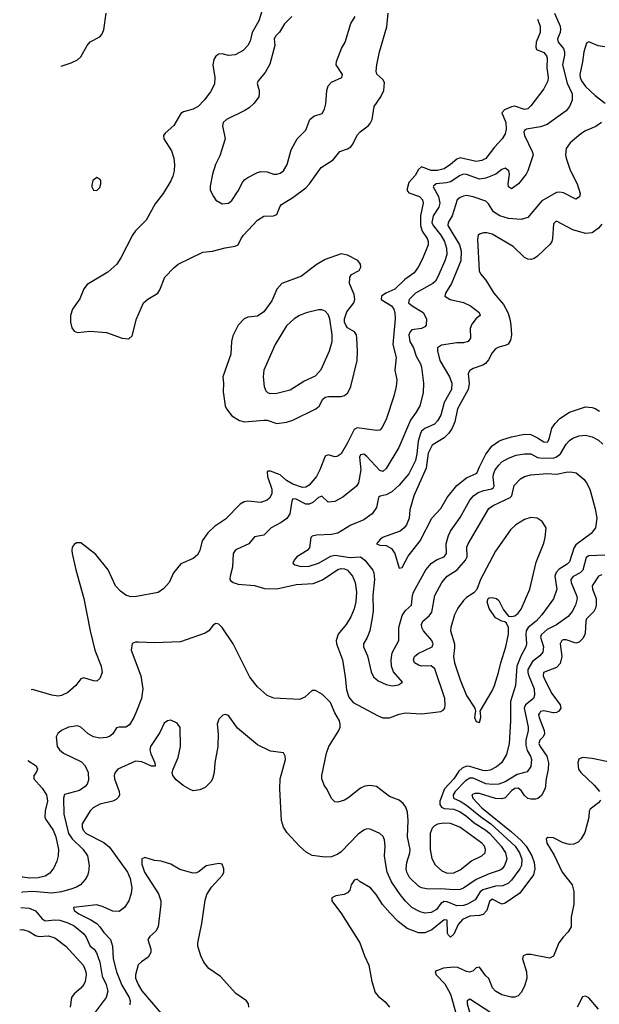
# Model space of a CAD drawing. Header units: inches. Extents: x 1682530 to 1839546, y 640742 to 791647.
# Tile 46 of 256: x 1684511 to 1688115, y 688188 to 694310. Entities that reach past the tile are written whole.
import ezdxf

# ---------------------------------------------------------------- set-up
doc = ezdxf.new("R2010")
doc.units = ezdxf.units.IN
doc.header["$MEASUREMENT"] = 0
doc.layers.add('B6688', color=7, linetype='Continuous')
doc.layers.add('B6689', color=7, linetype='Continuous')

msp = doc.modelspace()

# ---------------------------------------------------------------- linework, layer by layer
at = {"layer": 'B6688', "color": 5}
for points, elevation in [([(1685232.5, 690000), (1685220.7, 689970), (1685194, 689926), (1685170, 689911.2), (1685129, 689911), (1685113.4, 689906.6), (1685089.7, 689870), (1685070, 689853.8), (1685050, 689846), (1685010, 689842.7), (1684970, 689850.2), (1684936, 689870), (1684890, 689911.8), (1684870, 689918.9), (1684814, 689910), (1684770, 689890.3), (1684747.7, 689872.3), (1684736.9, 689850), (1684743.1, 689790), (1684757.4, 689770), (1684783.1, 689750), (1684894.8, 689694.8), (1684918.4, 689670), (1684935.8, 689630), (1684938.7, 689581.3), (1684930, 689556.5), (1684918.8, 689541.2), (1684883.5, 689516.5), (1684790, 689492.4), (1684783.4, 689470), (1684784.9, 689370), (1684814.7, 689250), (1684836.1, 689216.1), (1684905.5, 689150), (1684933.3, 689110), (1684942.8, 689050), (1684938.7, 689010), (1684931.4, 688988.6), (1684917.2, 688962.8), (1684889.7, 688930), (1684865, 688915), (1684835.3, 688904.7), (1684770, 688887.6), (1684710, 688879.4), (1684590, 688888.3), (1684530, 688884.2), (1684521.8, 688882.4)], 660), ([(1687653.6, 690000), (1687672.7, 689910), (1687672.8, 689890), (1687657.8, 689830), (1687658, 689798), (1687666.6, 689766.6), (1687688.2, 689730), (1687693.7, 689710), (1687690, 689666), (1687666.8, 689633.2), (1687603.8, 689616.2), (1687530, 689571.6), (1687490, 689556.3), (1687450, 689553.8), (1687410, 689559.5), (1687330, 689593.9), (1687310, 689593.9), (1687283.2, 689576.8), (1687219.5, 689510), (1687206.8, 689490), (1687208.7, 689468.7), (1687250, 689451), (1687290, 689426.2), (1687375.9, 689355.9), (1687441, 689310), (1687592.2, 689170), (1687619.4, 689130), (1687632.9, 689090), (1687630.8, 689050), (1687620.8, 689030), (1687570, 688960.4), (1687550, 688940.9), (1687516, 688924), (1687470, 688923.1), (1687390, 688899.1), (1687373.8, 688886.2), (1687343.3, 688836.7), (1687296.4, 688810), (1687270, 688801), (1687230, 688799.7), (1687170, 688824.3), (1687150, 688826.7), (1687130, 688815.4), (1687103, 688777), (1687070, 688757.8), (1687030, 688753.9), (1687002.2, 688762.2), (1686950.1, 688790.1), (1686910, 688828.4), (1686875.9, 688870), (1686822.6, 688950), (1686797, 689010), (1686784.8, 689070), (1686780.2, 689110), (1686782.7, 689170), (1686779.2, 689210), (1686771, 689231), (1686750, 689248.9), (1686690, 689277.3), (1686670, 689278.5), (1686650, 689271.4), (1686615.2, 689244.8), (1686510, 689135.8), (1686490, 689121.3), (1686450, 689104.9), (1686410, 689101.7), (1686330, 689112.4), (1686292.8, 689132.8), (1686250.2, 689170.2), (1686174.1, 689254.1), (1686152.2, 689290), (1686139.5, 689330), (1686127.7, 689527.7), (1686131.4, 689590), (1686163.2, 689710), (1686162, 689730), (1686150.3, 689750.3), (1686070, 689761.6), (1685990, 689800.3), (1685865.4, 689905.4), (1685810, 689982.8), (1685790, 689990.7), (1685774.8, 689985.2), (1685750, 689961), (1685738.4, 689930), (1685744, 689870), (1685743, 689790), (1685724, 689690), (1685720.5, 689630), (1685709.6, 689590), (1685699.5, 689570), (1685663.8, 689536.2), (1685630, 689520.4), (1685590, 689515.3), (1685570, 689522.3), (1685527.6, 689547.6), (1685483.1, 689583.1), (1685462.6, 689610), (1685459.5, 689630), (1685464.6, 689650), (1685496.9, 689723.1), (1685510.2, 689789.8), (1685507.9, 689907.9), (1685490, 689936), (1685450, 689954.8), (1685430, 689951), (1685410, 689936), (1685381.7, 689878.3), (1685324.7, 689790), (1685319.8, 689770), (1685325.3, 689745.3), (1685350.8, 689690), (1685352.5, 689667.5), (1685330, 689668.1), (1685270, 689695.4), (1685230, 689699.6), (1685120.9, 689650), (1685104.5, 689630), (1685098.4, 689610), (1685101.3, 689590), (1685129.7, 689510), (1685131.3, 689490), (1685124.4, 689475.6), (1685110, 689461.3), (1685089.8, 689450.2), (1685010, 689431.2), (1684967.8, 689410), (1684948.3, 689390), (1684899.8, 689310), (1684899.1, 689290), (1684906.3, 689270), (1684924, 689250), (1685033.4, 689193.4), (1685070, 689165.2), (1685180.2, 689010), (1685197.7, 688970), (1685208.8, 688911.2), (1685204.2, 688875.8), (1685189.7, 688830), (1685163.1, 688790), (1685130, 688764.6), (1685090, 688767.1), (1685030, 688794.6), (1684990, 688805.8), (1684845.2, 688790), (1684849.7, 688770), (1684878.5, 688750), (1684953.6, 688713.6), (1684990.3, 688690.3), (1685009.9, 688670), (1685033.8, 688633.8), (1685074.6, 688590), (1685087.7, 688550), (1685092.8, 688470), (1685111.8, 688390), (1685146.4, 688306.4), (1685192.1, 688230), (1685198.3, 688210), (1685196, 688184)], 640), ([(1687562.8, 690000), (1687562.8, 689950), (1687555.2, 689810), (1687538.3, 689741.7), (1687507.4, 689690), (1687476.7, 689663.3), (1687436.1, 689643.9), (1687410, 689639.8), (1687390, 689642.4), (1687310, 689666.9), (1687290, 689667.5), (1687263.1, 689656.9), (1687242.6, 689637.4), (1687209.9, 689590), (1687152.6, 689527.5), (1687122.6, 689450), (1687122.6, 689430), (1687133.5, 689413.5), (1687150, 689406), (1687210, 689400.8), (1687250, 689383.6), (1687290, 689358.1), (1687336.6, 689316.6), (1687410, 689270.6), (1687434.8, 689250), (1687505, 689170), (1687531.5, 689130), (1687540.8, 689090), (1687526.5, 689050), (1687510.6, 689029.4), (1687498.3, 689021.7), (1687430, 688999.8), (1687350, 688963.8), (1687270.8, 688910), (1687250, 688901.9), (1687210, 688898.8), (1687130, 688906.5), (1687050, 688904.6), (1687010, 688911), (1686990, 688921.4), (1686935.6, 688975.6), (1686918.4, 689010), (1686914.6, 689030), (1686917.6, 689070), (1686937.3, 689130), (1686938, 689150), (1686922.6, 689230), (1686926, 689330), (1686922.3, 689382.3), (1686912.9, 689412.9), (1686896.4, 689436.4), (1686870, 689458), (1686810, 689479.5), (1686730, 689542.4), (1686690, 689548.7), (1686656.2, 689543.8), (1686630, 689532), (1686551.6, 689470), (1686530, 689458), (1686490, 689444.2), (1686470, 689446.7), (1686450, 689467.3), (1686423.1, 689523.1), (1686403.8, 689550), (1686390.6, 689589.4), (1686390.4, 689610), (1686419.5, 689750), (1686432.4, 689790), (1686496.4, 689890), (1686503.8, 689910), (1686503.8, 689930), (1686499.1, 689950), (1686470.6, 690000)], 660), ([(1687744.5, 690000), (1687738.1, 689990), (1687740.7, 689970), (1687773.3, 689890), (1687775.2, 689870), (1687765.2, 689850), (1687745, 689830), (1687739.9, 689810), (1687747.8, 689790), (1687788.2, 689730), (1687798.7, 689690), (1687797, 689650), (1687784, 689590), (1687777.8, 689530), (1687755, 689485), (1687733.1, 689466.9), (1687717.5, 689462.5), (1687690, 689462.5), (1687670, 689468.3), (1687650, 689487), (1687630, 689516.1), (1687610, 689532.1), (1687590, 689530.1), (1687570, 689515.2), (1687530, 689471.1), (1687510, 689464.3), (1687470, 689466.8), (1687370, 689497.5), (1687341.1, 689498.9), (1687323.5, 689490), (1687328.2, 689470), (1687384.8, 689410), (1687570, 689260.8), (1687630, 689205.4), (1687660.4, 689170), (1687696.3, 689110), (1687710.7, 689070), (1687714.9, 689030), (1687706.4, 688993.6), (1687620.8, 688879.2), (1687530, 688816.1), (1687510, 688810.1), (1687450, 688840.5), (1687433.4, 688826.6), (1687415.2, 688770), (1687393.2, 688746.8), (1687370, 688740.3), (1687310, 688735.8), (1687265.4, 688714.6), (1687237, 688683), (1687210, 688623.1), (1687190, 688605.3), (1687177, 688617), (1687171, 688631), (1687170, 688711.6), (1687150, 688712.5), (1687072.8, 688650), (1687030, 688632.3), (1686990, 688632.6), (1686919.5, 688659.5), (1686863.4, 688703.4), (1686814.2, 688754.2), (1686767.6, 688807.6), (1686727.5, 688870), (1686691.8, 688911.8), (1686628, 688950), (1686610, 688966), (1686590, 688958.7), (1686583.9, 688950), (1686572.2, 688930), (1686563.3, 688896.7), (1686550, 688880.3), (1686528.8, 688871.2), (1686477.6, 688862.4), (1686452, 688850), (1686451.2, 688830), (1686512.2, 688750), (1686626, 688570), (1686655, 688490), (1686682.5, 688430), (1686699.7, 688330), (1686722, 688262), (1686739.1, 688239.1), (1686782.8, 688202.8), (1686809.6, 688170)], 620), ([(1686704.7, 690000), (1686740.7, 689980.7), (1686770, 689969.7), (1686810, 689969.7), (1686870, 689992.6), (1686910, 689999.7), (1687010, 689992.8), (1687064.2, 690000)], 660), ([(1687343.8, 690000), (1687338.7, 689970), (1687350, 689945.5), (1687370, 689940.7), (1687378, 689970), (1687375.4, 690000)], 680), ([(1687832.7, 690000), (1687830, 689999.5), (1687827.9, 690000)], 620), ([(1684561.2, 689704.6), (1684612.6, 689670), (1684621, 689650), (1684613.5, 689630), (1684599.1, 689610), (1684597.7, 689590), (1684651.1, 689531.1), (1684678.4, 689490), (1684684.6, 689450), (1684669.3, 689390), (1684667.8, 689350), (1684676.6, 689330), (1684719.6, 689270), (1684736, 689230), (1684752.8, 689150), (1684750.7, 689110), (1684742, 689078), (1684723.7, 689036.3), (1684697.2, 689002.9), (1684670, 688984), (1684626, 688974), (1684570, 688971.3), (1684530, 688979.2), (1684526.5, 688979)], 680), ([(1688250, 689678.3), (1688070, 689717.1), (1688010, 689721.5), (1687987.2, 689712.8), (1687982.4, 689690), (1687985.9, 689650), (1688000.2, 689630), (1688083, 689550), (1688115.9, 689510)], 580), ([(1688122.3, 689457.7), (1688110, 689440.9), (1688058.5, 689401.5), (1688052.3, 689387.7), (1688049.8, 689349.8), (1688024.6, 689255.4), (1688003.1, 689216.9), (1687983.8, 689196.2), (1687957.1, 689182.9), (1687930, 689181), (1687890, 689192.2), (1687830, 689222.4), (1687795.1, 689224.9), (1687784.2, 689215.8), (1687788.6, 689190), (1687834.3, 689114.3), (1687885, 689010), (1687945.9, 688930), (1687957.5, 688890), (1687957.6, 688810), (1687940.4, 688730), (1687939.7, 688670), (1687921.5, 688638.5), (1687890, 688606), (1687864, 688570), (1687830, 688488), (1687806.2, 688473.8), (1687690, 688497.5), (1687661.8, 688498.2), (1687641.3, 688490), (1687637.8, 688470), (1687662, 688390), (1687663.7, 688350), (1687650, 688300.5), (1687630, 688260.4), (1687610, 688240.3), (1687590, 688231.8), (1687567.9, 688232.1), (1687510, 688246.2), (1687469, 688269), (1687451.3, 688290), (1687427.3, 688347.3), (1687406.7, 688366.7), (1687370, 688418.2), (1687350, 688414.7), (1687330, 688396.1), (1687310, 688388.1), (1687290, 688391.7), (1687235.7, 688415.7), (1687210, 688419.3), (1687146.9, 688413.1), (1687103.2, 688396.8), (1687095.1, 688390), (1687099.8, 688370), (1687154.9, 688314.9), (1687189, 688250), (1687226, 688126)], 580), ([(1685936.5, 688170), (1685933.4, 688190), (1685922, 688210), (1685855.1, 688255.1), (1685759.5, 688359.5), (1685687.4, 688410), (1685654.9, 688450), (1685637, 688490), (1685618.7, 688550), (1685618.9, 688570), (1685642.8, 688690), (1685664.1, 688835.9), (1685674.7, 688870), (1685703.5, 688916.5), (1685772.7, 688990), (1685780.7, 689010), (1685781, 689030), (1685770, 689058), (1685750, 689062.8), (1685670, 689047.7), (1685626.2, 689013.8), (1685610, 689005.5), (1685590, 689003), (1685506, 689026), (1685450, 689058.8), (1685390, 689078), (1685350, 689081), (1685290, 689101), (1685270, 689091.3), (1685270, 689058), (1685286.8, 689010), (1685373.6, 688873.6), (1685388.3, 688831.7), (1685388.7, 688810), (1685370.9, 688669.1), (1685358, 688642), (1685319.3, 688610), (1685307.8, 688590), (1685325.6, 688530), (1685327.3, 688510), (1685310, 688480.5), (1685267.5, 688452.5), (1685247.5, 688432.5), (1685230, 688371.3), (1685231.9, 688350), (1685246.5, 688310), (1685270, 688272), (1685389.7, 688130)], 620), ([(1684517.4, 688789.5), (1684570, 688786.3), (1684610, 688769.2), (1684650, 688719.5), (1684670, 688705.7), (1684730, 688713.1), (1684759.5, 688710), (1684810, 688694.8), (1684850, 688674.6), (1684910, 688625), (1684924.6, 688604.6), (1684949.9, 688550), (1684973.7, 688530), (1684988.7, 688508.7), (1685009.9, 688450), (1685023.4, 688363.4), (1685047.9, 688310), (1685059.5, 688270), (1685048.2, 688230), (1684973.7, 688130)], 660), ([(1684510.7, 688650.5), (1684530, 688652.5), (1684570, 688639.4), (1684610, 688615.2), (1684629, 688609), (1684690, 688613.3), (1684730, 688601.7), (1684797.7, 688550), (1684908, 688428), (1684921.3, 688390), (1684923.2, 688370), (1684917, 688330), (1684909.2, 688310.8), (1684891.8, 688288.2), (1684850, 688253.2), (1684833.8, 688230), (1684825, 688170)], 680), ([(1688110, 688158.4), (1688050, 688228.7), (1688030, 688237.8), (1688010, 688234.6), (1687978.5, 688170)], 560), ([(1687530, 688075.9), (1687310, 688220.4), (1687292.7, 688210), (1687293.7, 688190), (1687310, 688132)], 560)]:
    msp.add_lwpolyline(points, dxfattribs=dict(at, elevation=elevation))
at = {"layer": 'B6688', "color": 5, "elevation": 680}
msp.add_lwpolyline([(1687146.4, 689313.6), (1687110, 689307.8), (1687090, 689297.2), (1687076.7, 689283.3), (1687063, 689250), (1687062.8, 689150), (1687074.3, 689094.3), (1687095, 689055), (1687136.9, 689016.9), (1687170, 689002.5), (1687210, 689005.1), (1687250, 689024.4), (1687321.2, 689078.8), (1687384.7, 689110), (1687404.7, 689130), (1687407.9, 689150), (1687400.6, 689170), (1687385, 689190), (1687248.7, 689290), (1687190, 689312.2)], close=True, dxfattribs=at)
at = {"layer": 'B6689', "color": 5}
for points, elevation in [([(1684768.1, 694021), (1684830, 694041), (1684870, 694059.7), (1684890, 694079.6), (1684929.4, 694150.6), (1684948.4, 694171.6), (1685010, 694204.2), (1685022.2, 694217.8), (1685033.2, 694246.8), (1685048.4, 694351.6)], 680), ([(1686019.6, 694370), (1685997.3, 694302.7), (1685955.9, 694230), (1685944.3, 694175.7), (1685930.5, 694149.5), (1685900.5, 694119.5), (1685850, 694091), (1685810, 694087.6), (1685770, 694098.6), (1685750, 694096.5), (1685730, 694083.1), (1685717.8, 694062.2), (1685712.5, 694030), (1685723.7, 693950), (1685721.2, 693910), (1685698.1, 693861.9), (1685658.6, 693810), (1685619.8, 693770), (1685590, 693754.4), (1685530, 693738), (1685512.8, 693727.2), (1685468.6, 693651.4), (1685414.7, 693605.3), (1685405.7, 693590), (1685407.9, 693570), (1685454.7, 693494.7), (1685469.3, 693450), (1685473, 693410), (1685470.5, 693370), (1685463.3, 693336.7), (1685451.2, 693308.8), (1685402.7, 693230), (1685354, 693166), (1685296.8, 693063.2), (1685230, 692996.2), (1685211.6, 692970), (1685140.4, 692830), (1685114, 692790), (1685059.8, 692740.2), (1684930, 692662.8), (1684910, 692635.8), (1684885, 692575), (1684839.5, 692510), (1684826, 692470), (1684827, 692430), (1684834.2, 692394.2), (1684850, 692373.2), (1684870, 692365.2), (1684950, 692372.7), (1685050, 692365.1), (1685149, 692330), (1685190, 692325.6), (1685210, 692344), (1685238, 692450), (1685281.6, 692550), (1685307.5, 692572.5), (1685370, 692609.4), (1685382.4, 692630), (1685413, 692710), (1685470.6, 692770), (1685496.3, 692790), (1685650, 692864), (1685710, 692871.1), (1685787.8, 692892.2), (1685850, 692902), (1685869.3, 692910.7), (1685888.2, 692950), (1685903.2, 692970), (1685990, 693063.9), (1686030, 693087.4), (1686090, 693091.3), (1686110, 693099.5), (1686130.2, 693149.8), (1686139.1, 693160.9), (1686210, 693204.7), (1686290, 693265.3), (1686313.4, 693290), (1686385.3, 693390), (1686461, 693439), (1686500.7, 693490), (1686550, 693507.2), (1686570, 693518.9), (1686583.4, 693536.6), (1686610, 693591.3), (1686628, 693612), (1686677.4, 693650), (1686690, 693664.7), (1686703.6, 693690), (1686715.5, 693770), (1686757.3, 693830), (1686776.1, 693870), (1686779, 693919), (1686770, 693938), (1686731.8, 693971.8), (1686727.8, 693990), (1686731.6, 694030), (1686747.3, 694110), (1686794.8, 694265.2), (1686802, 694350)], 680), ([(1687836.7, 694350), (1687871.9, 694270), (1687874.6, 694250), (1687871, 694230), (1687855.6, 694190), (1687860.3, 694170), (1687891.9, 694131.9), (1687899.3, 694110), (1687899.6, 694090), (1687886.6, 694030), (1687915.1, 693915.1), (1687945.8, 693850), (1687947, 693810), (1687929.9, 693770.1), (1687910, 693742.3), (1687790, 693658.2), (1687750, 693643.7), (1687662.7, 693630), (1687650, 693620.5), (1687646.2, 693610), (1687649.1, 693590), (1687698.7, 693490), (1687703.1, 693470), (1687671, 693370), (1687659.7, 693350), (1687613, 693290), (1687570, 693257.6), (1687550, 693271.3), (1687547.8, 693290), (1687555.9, 693350), (1687552.3, 693370), (1687530, 693386.7), (1687510, 693379.3), (1687471, 693349), (1687410, 693324), (1687370, 693318.4), (1687290, 693348.4), (1687270, 693349.5), (1687250, 693341.5), (1687190, 693302.8), (1687164.2, 693295.8), (1687100.9, 693290), (1687084.1, 693275.9), (1687082, 693270), (1687116, 693210), (1687123.7, 693170), (1687116.7, 693143.3), (1687082.5, 693090), (1687073.8, 693050), (1687081.3, 693030), (1687129.2, 692970), (1687152.6, 692930), (1687164.8, 692890), (1687166.8, 692850), (1687155.3, 692810), (1687110, 692706.7), (1687095.7, 692684.3), (1687079.3, 692670), (1686973, 692610), (1686932.4, 692570), (1686927.8, 692550), (1686951.9, 692530), (1687020.3, 692490), (1687041.4, 692450), (1687038.5, 692410), (1687030, 692399.5), (1687010, 692389.3), (1686950, 692380.7), (1686938.2, 692370), (1686929.9, 692350), (1686937, 692310), (1686959.3, 692270), (1686977, 692217), (1687002.9, 692170), (1687009, 692150), (1687021.2, 692050), (1687020.8, 691990), (1686999.3, 691910), (1686976.8, 691870), (1686940.1, 691819.9), (1686869.4, 691650.6), (1686790, 691518.7), (1686770, 691500.3), (1686750, 691506.5), (1686670, 691594.7), (1686650, 691608.2), (1686630, 691603.7), (1686624.7, 691590), (1686632.7, 691510), (1686618.4, 691430), (1686605.4, 691410), (1686519.5, 691340.4), (1686470, 691314.2), (1686430, 691309.1), (1686390, 691347.2), (1686370, 691339.2), (1686332.7, 691307.3), (1686310, 691297.8), (1686290, 691297.2), (1686230, 691328.6), (1686209.3, 691330.7), (1686202.9, 691317.1), (1686190, 691238), (1686172.2, 691207.8), (1686137.4, 691182.6), (1686074.7, 691150), (1686030, 691104.2), (1685970, 691094.9), (1685936.3, 691050), (1685862.3, 691017.7), (1685850.6, 691009.4), (1685838.9, 690990), (1685833.9, 690906.1), (1685818.8, 690850), (1685818.5, 690830), (1685822.6, 690822.6), (1685838, 690810), (1685870, 690800.3), (1685970, 690791.2), (1686032.9, 690772.9), (1686110, 690771.6), (1686230, 690797.3), (1686335.3, 690804.7), (1686393, 690827), (1686490, 690892), (1686510, 690897), (1686530, 690895.8), (1686550, 690887.6), (1686579.8, 690850), (1686597.3, 690810), (1686605.4, 690750), (1686600.5, 690690), (1686590, 690646), (1686570, 690596.5), (1686540.7, 690550), (1686490.7, 690490), (1686478.1, 690450), (1686481.2, 690430), (1686518.5, 690330), (1686535.8, 690224.2), (1686542.7, 690142.7), (1686557.1, 690097.1), (1686584.4, 690064.4), (1686704.7, 690000)], 660), ([(1687730, 694313.5), (1687746.9, 694270), (1687746.8, 694230), (1687723.5, 694170), (1687720.2, 694140.2), (1687725.7, 694125.7), (1687770, 694105.2), (1687786.2, 694086.2), (1687791.4, 694070), (1687788.2, 694010), (1687798.2, 693950), (1687795, 693930), (1687770, 693881.1), (1687690, 693773.7), (1687670, 693756.1), (1687650, 693752.1), (1687590, 693772.2), (1687570, 693768.6), (1687525.3, 693750), (1687508.3, 693731.7), (1687534.8, 693670), (1687536.7, 693630), (1687530, 693599.3), (1687511.7, 693568.3), (1687462.9, 693517.1), (1687410, 693447.3), (1687385.4, 693434.6), (1687350, 693428.3), (1687250, 693450.7), (1687230, 693443.3), (1687190.6, 693409.4), (1687150, 693383.4), (1687110, 693372.4), (1687070, 693371.4), (1687010, 693394.6), (1686990, 693379), (1686970, 693341.5), (1686930, 693296.9), (1686919, 693250), (1686930, 693232.5), (1686996.4, 693210), (1687016.3, 693190), (1687020.2, 693170), (1687003, 693090), (1687003, 693030), (1687014.1, 692994.1), (1687045.6, 692950), (1687051.8, 692930), (1687050.6, 692910), (1687016.5, 692823.5), (1686989.1, 692770.9), (1686964.5, 692735.5), (1686905.7, 692694.3), (1686844.6, 692635.4), (1686788.7, 692610), (1686761.6, 692590), (1686758.8, 692570), (1686822.5, 692530), (1686837.8, 692510), (1686844.5, 692490), (1686846.5, 692450), (1686831.7, 692290), (1686851.1, 692210), (1686843.4, 692130), (1686855.7, 692070), (1686852.9, 692030), (1686837.7, 691970), (1686791.3, 691830), (1686765.8, 691774.2), (1686750, 691757.8), (1686730, 691755), (1686610, 691772.3), (1686590, 691762.3), (1686550, 691679.3), (1686510, 691611.2), (1686485.9, 691594.1), (1686470, 691592.6), (1686430, 691603.5), (1686410, 691596.9), (1686376.9, 691510), (1686355.8, 691470), (1686310, 691415.1), (1686290, 691403.1), (1686270, 691402.2), (1686210, 691421.1), (1686170, 691443.9), (1686130, 691479.8), (1686070, 691503.2), (1686056.6, 691503.4), (1686050, 691498.8), (1686051.4, 691470), (1686078.3, 691390), (1686078.1, 691361.9), (1686064.8, 691335.2), (1686050, 691322.3), (1686010, 691308), (1685930, 691315.8), (1685907.4, 691312.6), (1685881.5, 691298.5), (1685790, 691203.7), (1685722, 691158), (1685680, 691120), (1685646.3, 691070), (1685631.1, 691008.9), (1685616.6, 690983.4), (1685590, 690960.5), (1685513.6, 690926.4), (1685466.6, 690870), (1685441.2, 690810), (1685407.3, 690772.7), (1685372, 690748), (1685237.6, 690722.4), (1685202.2, 690722.2), (1685170, 690732), (1685137.1, 690757.1), (1685106.4, 690790), (1685061.3, 690890), (1684983.8, 690983.8), (1684890, 691057.3), (1684863.9, 691056.1), (1684850, 691047.3), (1684837, 691030), (1684834, 691010), (1684837.6, 690990), (1684859.6, 690890), (1684909.8, 690710), (1684950, 690509), (1684978.9, 690390), (1685018, 690290), (1685023.1, 690250), (1685010, 690214), (1684990, 690197.1), (1684970, 690198.7), (1684910, 690217.6), (1684890, 690210.6), (1684860.7, 690170), (1684810, 690126.7), (1684770, 690107.2), (1684750, 690103.1), (1684711.1, 690108.9), (1684590, 690144.1), (1684582.2, 690143.7)], 680), ([(1686203.9, 694330), (1686156.5, 694283.5), (1686126.6, 694233.4), (1686103.8, 694210), (1686093.5, 694190), (1686096.8, 694150), (1686066.3, 694033.7), (1686038.1, 693981.9), (1685992.8, 693930), (1685987.5, 693912.5), (1685999.1, 693870), (1686001, 693850), (1685996.9, 693830), (1685969.8, 693790.2), (1685937.5, 693762.5), (1685910, 693744.9), (1685796, 693690), (1685775.1, 693670), (1685772.3, 693650), (1685787.8, 693570), (1685755.8, 693464.2), (1685729.4, 693410), (1685709.3, 693350), (1685695.3, 693275.3), (1685695.3, 693250), (1685715.3, 693210), (1685730, 693188.7), (1685770, 693165.2), (1685810, 693169.4), (1685830, 693185.2), (1685870, 693246), (1685897.6, 693302.4), (1685910, 693316.9), (1685930, 693329.7), (1685990, 693359.7), (1686010, 693365.1), (1686050, 693363.5), (1686090, 693349.8), (1686110, 693348.7), (1686130, 693355.6), (1686150.4, 693370), (1686174, 693410), (1686198.5, 693501.5), (1686235.3, 693570), (1686290, 693623), (1686314.6, 693690), (1686339.1, 693710), (1686392.6, 693727.4), (1686405.7, 693754.3), (1686413.9, 693786.1), (1686421.6, 693870), (1686430, 693898.4), (1686450, 693921), (1686514, 693950), (1686517.8, 693970), (1686478, 694030), (1686480.3, 694050), (1686512.9, 694130), (1686534.5, 694170), (1686570, 694286), (1686596.5, 694330)], 660), ([(1688150, 694142), (1688107.5, 694147.5), (1688050, 694172), (1688036.3, 694163.7), (1688019, 694110), (1688011.1, 694048.9), (1687993.6, 693970), (1687995.8, 693950), (1688003.9, 693930), (1688030, 693895.4), (1688090, 693838.6), (1688152.4, 693790)], 640), ([(1688129.8, 693670.2), (1688094.1, 693645.9), (1688030, 693618.4), (1687999.9, 693600.1), (1687934.7, 693545.3), (1687909.7, 693510), (1687904.7, 693470), (1687908.5, 693450), (1687934.4, 693374.4), (1687978.2, 693290), (1687995.6, 693230), (1687991.5, 693208.5), (1687970, 693194.8), (1687892.8, 693232.8), (1687870, 693237.2), (1687850, 693235), (1687756.8, 693183.2), (1687670, 693080.9), (1687630, 693067.8), (1687550, 693072.9), (1687496.5, 693090), (1687456.3, 693116.3), (1687425.9, 693165.9), (1687410, 693180.7), (1687330, 693209.4), (1687290, 693216.8), (1687270, 693213.5), (1687250, 693205.2), (1687231.1, 693188.9), (1687200.4, 693090), (1687175.4, 693050), (1687174.2, 693030), (1687245.8, 692910), (1687255.8, 692870), (1687254.5, 692810), (1687196.7, 692670), (1687158.9, 692610), (1687155.1, 692590), (1687187.3, 692570), (1687270.7, 692550.7), (1687313.2, 692530), (1687368, 692490), (1687375.3, 692470), (1687350, 692452), (1687322.2, 692417.8), (1687313, 692390), (1687314, 692330), (1687299.5, 692310), (1687270, 692300.3), (1687230, 692299.7), (1687134.6, 692285.4), (1687109.8, 692270), (1687109.2, 692250), (1687123.1, 692190), (1687183.8, 692090), (1687198.5, 692050), (1687195.2, 692010), (1687150.3, 691929.7), (1687128.7, 691850), (1687110, 691815.9), (1687090, 691795.3), (1687030, 691767.8), (1687010, 691750.9), (1687002.5, 691737.5), (1686988.2, 691690), (1686980.7, 691610), (1686972, 691570), (1686930, 691485.8), (1686870, 691415.4), (1686825.2, 691374.8), (1686790, 691355.7), (1686751.8, 691348.2), (1686741.4, 691338.6), (1686730, 691276.4), (1686701.8, 691238.2), (1686650, 691199.3), (1686570, 691167.1), (1686490, 691117.8), (1686450, 691108.2), (1686355.5, 691104.5), (1686330, 691099.5), (1686321.3, 691090), (1686313.5, 691026.5), (1686298, 691010), (1686234.5, 690970), (1686217.6, 690950), (1686209.5, 690930), (1686221.3, 690921.3), (1686262, 690910), (1686311.8, 690911.8), (1686370, 690929.9), (1686444.8, 690975.2), (1686470, 690980.6), (1686566.9, 690966.9), (1686629.5, 690969.6), (1686658, 690950), (1686707.1, 690887.1), (1686714.1, 690870), (1686717.3, 690830), (1686706.7, 690730), (1686708, 690632), (1686703.4, 690590), (1686688.4, 690510), (1686671.5, 690468.5), (1686648.7, 690430), (1686649.8, 690410), (1686674.1, 690354.1), (1686695.5, 690255.5), (1686710, 690224), (1686739.7, 690199.7), (1686790, 690175.8), (1686830, 690168.1), (1686866.5, 690173.5), (1686890.4, 690190), (1686835.7, 690255.7), (1686823.5, 690290), (1686820.4, 690330), (1686827.6, 690372.4), (1686868.1, 690450), (1686868.9, 690530), (1686890, 690606), (1686910, 690635.4), (1686948.3, 690670), (1686953.4, 690730), (1686960.1, 690750), (1687036.5, 690890), (1687071.4, 690930), (1687106.7, 690953.3), (1687150.3, 690970), (1687165.8, 690990), (1687162.8, 691050), (1687177.4, 691102.6), (1687190.2, 691130), (1687250, 691215.1), (1687310, 691322.8), (1687332.8, 691350), (1687362.4, 691370), (1687396.6, 691383.4), (1687447, 691393), (1687457.8, 691402.2), (1687462, 691410), (1687454.2, 691465.8), (1687456.8, 691483.2), (1687468.3, 691511.7), (1687490, 691540.7), (1687510, 691560.2), (1687550, 691583.9), (1687598.8, 691601.2), (1687650, 691611.2), (1687690, 691609.9), (1687730, 691587.8), (1687745.3, 691585.3), (1687830, 691582.6), (1687850, 691591.4), (1687874.3, 691610), (1687909.2, 691670.8), (1687930, 691692.8), (1687950, 691707), (1687990, 691722.8), (1688030, 691726.6), (1688070, 691717.2), (1688110, 691696.1), (1688136.8, 691670)], 640), ([(1688130, 693039), (1688110, 693012.8), (1688070, 692985.4), (1688030, 692981), (1687950, 693004.2), (1687850, 693056.5), (1687844.7, 693055.3), (1687830, 693041), (1687824.2, 692950), (1687819.8, 692930), (1687810, 692913.4), (1687730, 692839.7), (1687710, 692825.2), (1687690, 692818.2), (1687670, 692821.6), (1687650, 692832.1), (1687579.7, 692899.7), (1687450, 692976), (1687415.4, 692984.6), (1687395.4, 692984.6), (1687370, 692977.1), (1687362.9, 692970), (1687357.4, 692942.6), (1687368.9, 692748.9), (1687376.9, 692730), (1687410, 692691.1), (1687459.6, 692610), (1687518.6, 692538.6), (1687545.7, 692490), (1687558.9, 692450), (1687565.5, 692410), (1687568.5, 692351.5), (1687563.7, 692316.3), (1687548.1, 692291.9), (1687530, 692283.2), (1687490, 692274.3), (1687470, 692263.9), (1687450, 692238.9), (1687426, 692194), (1687407.1, 692172.9), (1687390, 692162.2), (1687330, 692142), (1687310, 692128.2), (1687300.4, 692110), (1687305.6, 692045.6), (1687299.9, 692010), (1687233.4, 691890), (1687216.7, 691810), (1687200.7, 691770), (1687180.2, 691739.8), (1687150, 691710.1), (1687076, 691664), (1687050, 691615.5), (1687037.7, 691522.3), (1686961.4, 691350), (1686936.8, 691263.2), (1686933.3, 691210), (1686917.2, 691170), (1686902, 691150), (1686876.2, 691130), (1686767, 691090), (1686750, 691076.4), (1686729.4, 691050), (1686750, 691041.6), (1686790, 691039.6), (1686822.2, 691022.2), (1686844.4, 690990), (1686870, 690899), (1686890, 690902.7), (1686925.6, 690974.4), (1687000.3, 691070), (1687073.4, 691210), (1687128.8, 691271.2), (1687170, 691339.8), (1687230, 691414.1), (1687290, 691460.5), (1687353.8, 691490), (1687369.5, 691530), (1687410, 691607.9), (1687450, 691659.9), (1687490, 691689.3), (1687510, 691697.7), (1687570, 691716.1), (1687650, 691733.1), (1687690, 691729.9), (1687731, 691711), (1687770, 691686.1), (1687790, 691683.9), (1687797.5, 691690), (1687806, 691710), (1687820.9, 691770), (1687840.4, 691799.6), (1687870, 691829.8), (1687930.3, 691870), (1688030, 691902.9), (1688070, 691898.5), (1688090, 691891.6), (1688115.9, 691875.9)], 620), ([(1687064.2, 690000), (1687130, 690008.7), (1687144.3, 690015.7), (1687153.8, 690030), (1687157.6, 690050), (1687155.6, 690090), (1687092.8, 690272.8), (1687070, 690292.9), (1687010.2, 690290.2), (1686990, 690295.5), (1686965.7, 690310), (1686958.9, 690330), (1686966.3, 690350), (1686988.9, 690370), (1687076.1, 690410), (1687081.8, 690430), (1687073, 690450), (1687022.6, 690510), (1687011.2, 690530), (1687009.3, 690550), (1687016.9, 690570), (1687056.2, 690603.8), (1687073.1, 690626.9), (1687092.9, 690730), (1687136.3, 690810), (1687169.3, 690850.7), (1687231.8, 690888.2), (1687283.7, 690950), (1687293.5, 690970), (1687291.4, 691030), (1687298.8, 691050), (1687427.6, 691270), (1687454.6, 691290), (1687560.7, 691339.3), (1687570.7, 691350), (1687585.5, 691414.5), (1687624.5, 691455.5), (1687650.1, 691469.9), (1687690, 691480.2), (1687790, 691487.6), (1687850, 691483.9), (1687910, 691497), (1687938.5, 691498.5), (1687971.4, 691491.4), (1688020.5, 691450), (1688036.4, 691430), (1688056, 691390), (1688090, 691269), (1688100.9, 691210), (1688092.1, 691150), (1688064.6, 691115.4), (1687970, 691045.1), (1687956.2, 691023.8), (1687930, 690939.7), (1687915.3, 690924.7), (1687865.7, 690894.3), (1687846.8, 690873.2), (1687839.2, 690850), (1687850.5, 690770), (1687831, 690709), (1687758.7, 690610), (1687722.8, 690570), (1687673.7, 690530), (1687660.3, 690510), (1687657.7, 690490), (1687662.7, 690430), (1687658, 690410), (1687628, 690352), (1687603.4, 690290), (1687594.7, 690170), (1687562.8, 690070), (1687562.8, 690000)], 660), ([(1687375.4, 690000), (1687374.5, 690010), (1687450, 690137.6), (1687464, 690170), (1687489.1, 690250), (1687502, 690310), (1687534.9, 690410), (1687551.5, 690490), (1687549.7, 690529.7), (1687537.6, 690557.6), (1687526.8, 690566.8), (1687508.7, 690570), (1687469.4, 690590), (1687430, 690649), (1687417.2, 690690), (1687424, 690710), (1687430, 690714.8), (1687450, 690717.3), (1687476, 690710), (1687490, 690698.8), (1687520.3, 690640.3), (1687550, 690600.7), (1687570, 690598.4), (1687590, 690604.2), (1687610, 690618.9), (1687630, 690643.7), (1687682.4, 690770), (1687722.9, 690937.1), (1687770, 691054.8), (1687778.9, 691090), (1687784.5, 691150), (1687759.3, 691190), (1687728, 691210), (1687690, 691214.5), (1687650, 691202.9), (1687595.5, 691170), (1687563, 691137), (1687470, 691004.5), (1687375.6, 690830), (1687353.3, 690766.7), (1687334.5, 690745.5), (1687290, 690717.2), (1687270, 690699.1), (1687234.9, 690650), (1687215.3, 690610), (1687191.6, 690530), (1687190.3, 690509.7), (1687214.5, 690430), (1687215.6, 690404.4), (1687208.4, 690350), (1687214.4, 690310), (1687250, 690205.5), (1687290, 690108), (1687340.5, 690030), (1687345.5, 690010), (1687343.8, 690000)], 680), ([(1688150, 690980.8), (1688050, 690976.8), (1688034.2, 690965.8), (1688013.6, 690886.4), (1687997, 690870), (1687953, 690847), (1687939, 690830), (1687939.9, 690810), (1687974.2, 690730), (1687977.3, 690710), (1687966.9, 690670), (1687945.9, 690630), (1687921.6, 690598.4), (1687850, 690546.9), (1687790, 690517.3), (1687754.3, 690485.7), (1687749.9, 690470), (1687768.7, 690410), (1687763.4, 690376.6), (1687745.9, 690354.1), (1687700.4, 690319.6), (1687671.5, 690270), (1687670.3, 690250), (1687676.2, 690230), (1687710.8, 690150), (1687712.7, 690110), (1687706, 690090), (1687656.2, 690050), (1687647.3, 690030), (1687653.6, 690000)], 640), ([(1688130, 690857.7), (1688110, 690849.2), (1688070.6, 690790), (1688073.1, 690770), (1688096.4, 690710), (1688096.6, 690670), (1688091.9, 690650), (1688081.1, 690630), (1688036.2, 690583.8), (1688031.4, 690570), (1688026.6, 690493.4), (1688015.2, 690464.8), (1687990, 690438.8), (1687970, 690433.4), (1687910, 690454), (1687890, 690454.1), (1687882.7, 690450), (1687872.2, 690430), (1687881.6, 690350), (1687872.4, 690307.6), (1687850, 690282.5), (1687769, 690250), (1687765.9, 690230), (1687773.7, 690210), (1687820.8, 690120.8), (1687872.2, 690050), (1687875.3, 690030), (1687864, 690010), (1687850, 690003), (1687832.7, 690000)], 620), ([(1686470.6, 690000), (1686470, 690001), (1686443.7, 690063.7), (1686393.6, 690113.6), (1686350, 690138.4), (1686330, 690138), (1686283.3, 690096.7), (1686250, 690083.1), (1686090.4, 690090.4), (1686050, 690106.8), (1685990, 690162), (1685942.2, 690222.2), (1685838.5, 690430), (1685770, 690530.8), (1685750, 690550.7), (1685730, 690554.8), (1685714.5, 690545.5), (1685686, 690510), (1685665.1, 690494.9), (1685510, 690441.1), (1685350, 690436.1), (1685250, 690440.3), (1685230, 690439.5), (1685210, 690430.5), (1685204.5, 690390), (1685264.8, 690230), (1685276.2, 690150), (1685267.8, 690090), (1685232.5, 690000)], 660), ([(1687827.9, 690000), (1687770, 690012.9), (1687750, 690008.6), (1687744.5, 690000)], 620)]:
    msp.add_lwpolyline(points, dxfattribs=dict(at, elevation=elevation))
for points, elevation in [([(1684990, 693329), (1684964.9, 693310), (1684959.1, 693280.9), (1684959.1, 693270), (1684970, 693251), (1684990, 693248.2), (1685010, 693267.3), (1685016.2, 693290), (1685015.1, 693310), (1685010, 693319)], 720), ([(1686510, 692854), (1686410, 692818.9), (1686354.3, 692785.7), (1686264.2, 692715.8), (1686141.1, 692670), (1686110, 692634.3), (1686078.7, 692561.3), (1686030, 692493.2), (1685990, 692467.1), (1685930, 692460.5), (1685906, 692450), (1685870.3, 692410), (1685836.3, 692343.7), (1685827.6, 692310), (1685823.2, 692230), (1685773, 692090), (1685777.6, 692050), (1685776.2, 691996.2), (1685788.9, 691910), (1685797.4, 691890), (1685830, 691847), (1685878.7, 691818.7), (1685909, 691809), (1686030, 691820.8), (1686050, 691819.1), (1686110, 691798.8), (1686170, 691807.5), (1686210, 691819.3), (1686353.3, 691890), (1686373.9, 691906.1), (1686395.3, 691950), (1686410, 691962.6), (1686432, 691968), (1686510, 691966.4), (1686530, 691973.2), (1686550.7, 691990), (1686570, 692028.2), (1686608.7, 692190), (1686611.8, 692250), (1686607.2, 692330), (1686604.8, 692350), (1686592.2, 692370), (1686550, 692394.1), (1686538, 692410), (1686530.4, 692430), (1686529.9, 692450), (1686545.7, 692494.3), (1686588.4, 692550), (1686594.7, 692570), (1686590, 692601.6), (1686562.5, 692670), (1686563.5, 692710), (1686574.2, 692725.8), (1686620.9, 692750), (1686631.9, 692771.9), (1686629.3, 692790), (1686613.6, 692813.6), (1686550, 692846)], 720), ([(1686370, 692505.8), (1686293.1, 692486.9), (1686250, 692469.7), (1686218.4, 692450), (1686170, 692406.3), (1686098.8, 692290), (1686036.3, 692150), (1686029.3, 692130), (1686025.4, 692090), (1686030.2, 692030.2), (1686041.8, 692001.8), (1686051.4, 691991.4), (1686066.1, 691986.1), (1686110, 691987.7), (1686192.5, 692007.5), (1686277.5, 692062.5), (1686350, 692095.9), (1686385, 692135), (1686437.9, 692250), (1686454.1, 692310), (1686453.9, 692350), (1686439.2, 692450), (1686430, 692476.9), (1686410, 692498), (1686390, 692505.3)], 740)]:
    msp.add_lwpolyline(points, close=True, dxfattribs=dict(at, elevation=elevation))

doc.saveas('drawing.dxf')
